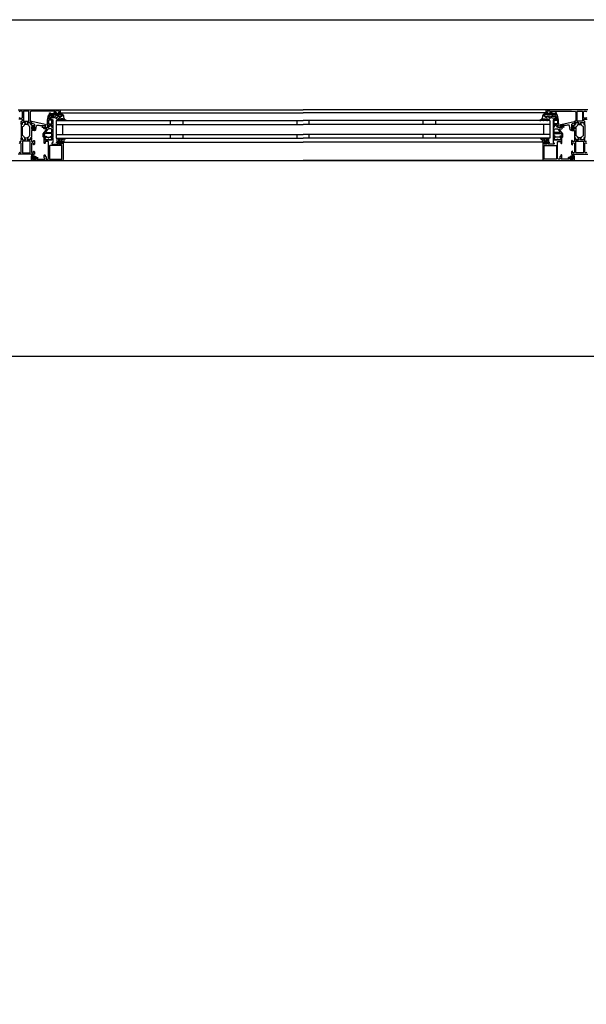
# Model space of a CAD drawing. Header units: millimetres. Extents: x -532 to 413144, y -532 to 654275.
# Tile 159 of 210: x 43202 to 44098, y 28144 to 29700. Entities that reach past the tile are written whole.
import ezdxf

# ---------------------------------------------------------------- set-up
doc = ezdxf.new("R2010")
doc.units = ezdxf.units.MM
doc.header["$LTSCALE"] = 100
for name, color, linetype in [('A--M1A--MAATVOERING--RESTO & KEUKEN', 12, 'Continuous'), ('A-0310-KOZIJN-BU', 7, 'Continuous'), ('A-0410-AFWERKING-GEVEL', 7, 'Continuous')]:
    doc.layers.add(name, color=color, linetype=linetype)
doc.styles.add('PAScad_tekst', font='arial.ttf')
doc.styles.add('romans', font='romans.shx')
doc.dimstyles.new('romans', dxfattribs={"dimtxt": 1, "dimasz": 1, "dimexe": 0.5, "dimexo": 0.5, "dimgap": 1, "dimtad": 1, "dimdec": 0, "dimtxsty": 'romans', "dimblk": 'gbb_tod', "dimcen": 0, "dimse1": 1, "dimse2": 1, "dimclrd": 1, "dimclre": 1, "dimclrt": 2, "dimadec": 0, "dimazin": 0, "dimtfac": 1, "dimtdec": 0, "dimtmove": 2, "dimatfit": 2, "dimldrblk": 'gbb_tod', "dimfxl": 1, "dimarcsym": 0})

# ---------------------------------------------------------------- blocks, each defined once
blk = doc.blocks.new('gbb_tod')
at = {"color": 0}
for p, q in [((0, -2), (0, 2)), ((-1, 0), (1, 0))]:
    blk.add_line(p, q, dxfattribs=at)
blk.add_circle((0, 0), 0.5, dxfattribs=at)
blk = doc.blocks.new('*D623')
at = {"layer": 'A--M1A--MAATVOERING--RESTO & KEUKEN', "lineweight": -2, "transparency": 16777216}
blk.add_line((44141, 29117.6), (44141, 22500.3), dxfattribs=at)
at = {"layer": 'Defpoints', "color": 0, "transparency": 16777216}
for p in [(44141, 29167.6), (44141, 22450.3), (44141, 22450.3)]:
    blk.add_point(p, dxfattribs=at)
at = {"layer": 'A--M1A--MAATVOERING--RESTO & KEUKEN', "lineweight": -2, "transparency": 16777216, "xscale": 50, "yscale": 50, "zscale": 50}
for p, rotation in [((44141, 29167.6), 90), ((44141, 22450.3), 270)]:
    blk.add_blockref('gbb_tod', p, dxfattribs=dict(at, rotation=rotation))
at = {"layer": 'A--M1A--MAATVOERING--RESTO & KEUKEN', "transparency": 16777216, "insert": (44014.4, 25200), "char_height": 150, "attachment_point": 5, "rotation": 90, "style": 'PAScad_tekst'}
blk.add_mtext('6717', dxfattribs=at)

msp = doc.modelspace()

# ---------------------------------------------------------------- linework, layer by layer
at = {"layer": 'A-0310-KOZIJN-BU'}
for p, q in [((43440, 29540.625), (43440, 29534.625)), ((43460, 29540.625), (43460, 29534.625)), ((43640, 29540.625), (43640, 29534.625)), ((43660, 29534.625), (43660, 29540.625)), ((43840, 29534.625), (43840, 29540.625)), ((43860, 29534.625), (43860, 29540.625)), ((43440, 29518.625), (43440, 29512.625)), ((43460, 29518.625), (43460, 29512.625)), ((43640, 29518.625), (43640, 29512.625)), ((43660, 29512.625), (43660, 29518.625)), ((43840, 29512.625), (43840, 29518.625)), ((43860, 29512.625), (43860, 29518.625))]:
    msp.add_line(p, q, dxfattribs=at)
at = {"layer": 'A-0310-KOZIJN-BU', "ltscale": 10}
for points in [[(42300, 29700), (46800, 29700)], [(43200, 29557.625), (43266, 29557.625), (43266.5, 29557.125), (43266.5, 29553.125), (43266, 29552.625), (43264.5, 29552.625), (43264, 29553.125), (43264, 29553.625), (43265, 29553.625), (43265, 29555.125), (43264, 29556.125), (43260.25, 29556.125), (43259.25, 29555.125), (43259.25, 29553.625), (43260.25, 29553.625), (43260.25, 29553.125), (43259.75, 29552.625), (43256.75, 29552.625), (43256.25, 29553.125), (43256.75, 29553.625), (43257.25, 29553.625), (43258.25, 29554.125), (43258.25, 29554.9375), (43257.25, 29555.4375), (43226, 29555.4375), (43219.875, 29555.1875), (43219, 29554.1875), (43219, 29540.125), (43219.5, 29539.625), (43220.5, 29539.625), (43221, 29539.125), (43221, 29537.625), (43220.75, 29536.90625), (43221, 29536.625), (43221, 29534.71875), (43220.625, 29534.4375), (43219.625, 29534.4375), (43219.375, 29534.71875), (43219.375, 29537.125), (43218.875, 29537.625), (43215, 29537.625), (43214.5, 29537.125), (43214.5, 29536.4375), (43215.875, 29534.03125), (43215.875, 29533.9375), (43215.8125, 29533.84375), (43215.75, 29533.8125), (43213.875, 29534.34375), (43213, 29534.53125), (43212.0625, 29534.34375), (43210.25, 29533.84375), (43210.125, 29533.84375), (43210.0625, 29533.9375), (43210.0625, 29534.03125), (43211.5, 29536.4375), (43211.5, 29537.125), (43211, 29537.625), (43207.09375, 29537.625), (43206.59375, 29537.125), (43206.59375, 29534.71875), (43206.28125, 29534.4375), (43205.28125, 29534.4375), (43205, 29534.71875), (43205, 29536.625), (43205.1875, 29537.34375), (43205, 29537.625), (43205, 29539.125), (43205.5, 29539.625), (43206, 29539.625), (43207, 29540.625), (43207, 29541.625), (43206, 29542.625), (43201.1875, 29542.625)], [(43201.6875, 29545.4375), (43202.6875, 29544.4375), (43206, 29544.4375), (43207, 29545.4375), (43207, 29554.625), (43206, 29555.625), (43202.6875, 29555.625), (43201.6875, 29554.625)], [(43217.125, 29554.9375), (43216.625, 29555.4375), (43209.25, 29555.4375), (43208.75, 29554.9375), (43208.75, 29539.9375), (43209.25, 29539.4375), (43216.625, 29539.4375), (43217.125, 29539.9375), (43217.125, 29554.9375)], [(43256, 29550.125), (43256, 29547.3125), (43255, 29547.3125), (43255, 29548.3125), (43250.25, 29548.3125), (43249.25, 29547.5), (43248.75, 29544.28125), (43248.75, 29543.03125), (43249.25, 29542.53125), (43254, 29542.53125), (43255, 29541.53125), (43255, 29534.125), (43254.75, 29533.9375), (43254.75, 29533.3125), (43255, 29533.125), (43255, 29530.65625), (43254.75, 29530.40625), (43254.5, 29530.3125), (43253.25, 29530.5), (43252.75, 29530.625), (43252.5, 29531.125), (43252.75, 29531.65625), (43253.5, 29532), (43253.5, 29532.34375), (43253.5, 29533.9375), (43253.25, 29534.125), (43248.5, 29534.125), (43248.25, 29534.03125), (43248.25, 29533.9375), (43248.25, 29532.34375), (43248.25, 29532), (43249, 29531.53125), (43249.25, 29531.125), (43249, 29530.71875), (43248.5, 29530.5), (43247.25, 29530.3125), (43247, 29530.40625), (43247, 29530.65625), (43247, 29533.125), (43247, 29533.3125), (43247, 29533.9375), (43247, 29534.125), (43246, 29534.125), (43245.5, 29534.71875), (43246, 29535.3125), (43246.5, 29535.3125), (43246.5, 29541.03125), (43248, 29549.28125), (43249, 29550.125), (43256, 29550.125)], [(43266, 29557.625), (43650, 29557.625)], [(43266, 29552.625), (43650, 29552.625)], [(44034, 29557.625), (43650, 29557.625)], [(44034, 29552.625), (43650, 29552.625)], [(44100, 29557.625), (44034, 29557.625), (44033.5, 29557.125), (44033.5, 29553.125), (44034, 29552.625), (44035.5, 29552.625), (44036, 29553.125), (44036, 29553.625), (44035, 29553.625), (44035, 29555.125), (44036, 29556.125), (44039.75, 29556.125), (44040.75, 29555.125), (44040.75, 29553.625), (44039.75, 29553.625), (44039.75, 29553.125), (44040.25, 29552.625), (44043.25, 29552.625), (44043.75, 29553.125), (44043.25, 29553.625), (44042.75, 29553.625), (44041.75, 29554.125), (44041.75, 29554.9375), (44042.75, 29555.4375), (44074, 29555.4375), (44080.125, 29555.1875), (44081, 29554.1875), (44081, 29540.125), (44080.5, 29539.625), (44079.5, 29539.625), (44079, 29539.125), (44079, 29537.625), (44079.25, 29536.90625), (44079, 29536.625), (44079, 29534.71875), (44079.375, 29534.4375), (44080.375, 29534.4375), (44080.625, 29534.71875), (44080.625, 29537.125), (44081.125, 29537.625), (44085, 29537.625), (44085.5, 29537.125), (44085.5, 29536.4375), (44084.125, 29534.03125), (44084.125, 29533.9375), (44084.1875, 29533.84375), (44084.25, 29533.8125), (44086.125, 29534.34375), (44087, 29534.53125), (44087.9375, 29534.34375), (44089.75, 29533.84375), (44089.875, 29533.84375), (44089.9375, 29533.9375), (44089.9375, 29534.03125), (44088.5, 29536.4375), (44088.5, 29537.125), (44089, 29537.625), (44092.90625, 29537.625), (44093.40625, 29537.125), (44093.40625, 29534.71875), (44093.71875, 29534.4375), (44094.71875, 29534.4375), (44095, 29534.71875), (44095, 29536.625), (44094.8125, 29537.34375), (44095, 29537.625), (44095, 29539.125), (44094.5, 29539.625), (44094, 29539.625), (44093, 29540.625), (44093, 29541.625), (44094, 29542.625), (44098.8125, 29542.625)], [(44044, 29550.125), (44044, 29547.3125), (44045, 29547.3125), (44045, 29548.3125), (44049.75, 29548.3125), (44050.75, 29547.5), (44051.25, 29544.28125), (44051.25, 29543.03125), (44050.75, 29542.53125), (44046, 29542.53125), (44045, 29541.53125), (44045, 29534.125), (44045.25, 29533.9375), (44045.25, 29533.3125), (44045, 29533.125), (44045, 29530.65625), (44045.25, 29530.40625), (44045.5, 29530.3125), (44046.75, 29530.5), (44047.25, 29530.625), (44047.5, 29531.125), (44047.25, 29531.65625), (44046.5, 29532), (44046.5, 29532.34375), (44046.5, 29533.9375), (44046.75, 29534.125), (44051.5, 29534.125), (44051.75, 29534.03125), (44051.75, 29533.9375), (44051.75, 29532.34375), (44051.75, 29532), (44051, 29531.53125), (44050.75, 29531.125), (44051, 29530.71875), (44051.5, 29530.5), (44052.75, 29530.3125), (44053, 29530.40625), (44053, 29530.65625), (44053, 29533.125), (44053, 29533.3125), (44053, 29533.9375), (44053, 29534.125), (44054, 29534.125), (44054.5, 29534.71875), (44054, 29535.3125), (44053.5, 29535.3125), (44053.5, 29541.03125), (44052, 29549.28125), (44051, 29550.125), (44044, 29550.125)], [(44082.875, 29554.9375), (44083.375, 29555.4375), (44090.75, 29555.4375), (44091.25, 29554.9375), (44091.25, 29539.9375), (44090.75, 29539.4375), (44083.375, 29539.4375), (44082.875, 29539.9375), (44082.875, 29554.9375)], [(44098.3125, 29545.4375), (44097.3125, 29544.4375), (44094, 29544.4375), (44093, 29545.4375), (44093, 29554.625), (44094, 29555.625), (44097.3125, 29555.625), (44098.3125, 29554.625)], [(43230.5, 29533.3125), (43232.5, 29533.09375), (43234.5, 29532.9375), (43236.5, 29532.84375), (43238.5, 29532.8125), (43240.5, 29532.875), (43242.5, 29533), (43242.75, 29532.90625), (43243, 29532.59375), (43242.75, 29532.28125), (43240.75, 29532.34375), (43237.5, 29530.9375), (43237.25, 29530.59375), (43237.75, 29530.25), (43238, 29530.03125), (43239.5, 29529.90625), (43243, 29530.6875), (43244, 29532.1875), (43244, 29533.28125), (43242.75, 29534.3125), (43221.875, 29538.9375), (43221.375, 29538.84375), (43221.25, 29538.46875), (43221.25, 29536.9375), (43221.625, 29536.4375), (43225, 29535.53125), (43225.75, 29534.5625), (43225.75, 29531.3125), (43226.25, 29530.8125), (43225.75, 29530.3125), (43223.875, 29530.3125), (43223.875, 29531.03125), (43223.75, 29531.28125), (43223.375, 29531.28125), (43221.625, 29529.6875), (43221.25, 29528.9375), (43221.625, 29528.15625), (43223.375, 29526.5625), (43223.75, 29526.5625), (43223.875, 29526.8125), (43223.875, 29527.53125), (43225.75, 29527.53125), (43226.25, 29527.03125), (43225.75, 29526.53125), (43225.75, 29524.9375), (43226.625, 29524.9375), (43227.625, 29525.28125), (43228.125, 29526.15625), (43229.25, 29532.53125), (43229.75, 29533.1875), (43230.5, 29533.3125)], [(43225.625, 29529.53125), (43226.25, 29528.9375), (43225.625, 29528.3125), (43222.875, 29528.3125), (43222.25, 29528.9375), (43222.875, 29529.53125), (43225.625, 29529.53125)], [(43245.5, 29527), (43245.5, 29527.5), (43245, 29527.78125), (43241, 29527.78125), (43240, 29528.78125), (43241, 29529.78125), (43246.5, 29529.78125), (43247, 29530.0625), (43248.5, 29530.0625), (43249, 29530.5625), (43249, 29531.4375), (43248.25, 29532.1875), (43248.25, 29533.5625), (43248.75, 29534.0625), (43250, 29534.0625), (43250.25, 29534), (43250.25, 29533.78125), (43250.25, 29533.3125), (43250.5, 29532.875), (43251, 29532.71875), (43251.25, 29532.875), (43251.5, 29533.3125), (43251.5, 29533.8125), (43251.5, 29534), (43251.75, 29534.0625), (43253, 29534.0625), (43253.5, 29533.5625), (43253.5, 29532.1875), (43252.75, 29531.4375), (43252.75, 29530.5625), (43253.25, 29530.0625), (43254.5, 29530.0625), (43255, 29529.5625), (43255, 29514.6875), (43254.5, 29514.1875), (43253.25, 29514.1875), (43252.75, 29513.6875), (43252.75, 29512.8125), (43253.5, 29512.03125), (43253.5, 29510.6875), (43253, 29510.1875), (43248.75, 29510.1875), (43248.5, 29510.3125), (43248.5, 29510.625), (43248.5, 29510.9375), (43248.25, 29511.3125), (43248, 29511.53125), (43247.5, 29511.3125), (43247.25, 29510.9375), (43247.25, 29510.625), (43247.25, 29510.3125), (43247, 29510.1875), (43242.75, 29510.1875), (43242.25, 29510.6875), (43242.25, 29512.03125), (43243, 29512.8125), (43243, 29513.6875), (43242.5, 29514.1875), (43240, 29514.1875), (43239.5, 29514.6875), (43239.5, 29518.53125), (43239.75, 29519.53125), (43245.5, 29527)], [(43260, 29540.625), (43650, 29540.625)], [(43260, 29540.625), (43260, 29512.625)], [(43260, 29534.625), (43650, 29534.625)], [(43270, 29534.625), (43270, 29518.625)], [(44040, 29540.625), (43650, 29540.625)], [(44040, 29534.625), (43650, 29534.625)], [(44030, 29534.625), (44030, 29518.625)], [(44040, 29540.625), (44040, 29512.625)], [(44054.5, 29527), (44054.5, 29527.5), (44055, 29527.78125), (44059, 29527.78125), (44060, 29528.78125), (44059, 29529.78125), (44053.5, 29529.78125), (44053, 29530.0625), (44051.5, 29530.0625), (44051, 29530.5625), (44051, 29531.4375), (44051.75, 29532.1875), (44051.75, 29533.5625), (44051.25, 29534.0625), (44050, 29534.0625), (44049.75, 29534), (44049.75, 29533.78125), (44049.75, 29533.3125), (44049.5, 29532.875), (44049, 29532.71875), (44048.75, 29532.875), (44048.5, 29533.3125), (44048.5, 29533.8125), (44048.5, 29534), (44048.25, 29534.0625), (44047, 29534.0625), (44046.5, 29533.5625), (44046.5, 29532.1875), (44047.25, 29531.4375), (44047.25, 29530.5625), (44046.75, 29530.0625), (44045.5, 29530.0625), (44045, 29529.5625), (44045, 29514.6875), (44045.5, 29514.1875), (44046.75, 29514.1875), (44047.25, 29513.6875), (44047.25, 29512.8125), (44046.5, 29512.03125), (44046.5, 29510.6875), (44047, 29510.1875), (44051.25, 29510.1875), (44051.5, 29510.3125), (44051.5, 29510.625), (44051.5, 29510.9375), (44051.75, 29511.3125), (44052, 29511.53125), (44052.5, 29511.3125), (44052.75, 29510.9375), (44052.75, 29510.625), (44052.75, 29510.3125), (44053, 29510.1875), (44057.25, 29510.1875), (44057.75, 29510.6875), (44057.75, 29512.03125), (44057, 29512.8125), (44057, 29513.6875), (44057.5, 29514.1875), (44060, 29514.1875), (44060.5, 29514.6875), (44060.5, 29518.53125), (44060.25, 29519.53125), (44054.5, 29527)], [(44069.5, 29533.3125), (44067.5, 29533.09375), (44065.5, 29532.9375), (44063.5, 29532.84375), (44061.5, 29532.8125), (44059.5, 29532.875), (44057.5, 29533), (44057.25, 29532.90625), (44057, 29532.59375), (44057.25, 29532.28125), (44059.25, 29532.34375), (44062.5, 29530.9375), (44062.75, 29530.59375), (44062.25, 29530.25), (44062, 29530.03125), (44060.5, 29529.90625), (44057, 29530.6875), (44056, 29532.1875), (44056, 29533.28125), (44057.25, 29534.3125), (44078.125, 29538.9375), (44078.625, 29538.84375), (44078.75, 29538.46875), (44078.75, 29536.9375), (44078.375, 29536.4375), (44075, 29535.53125), (44074.25, 29534.5625), (44074.25, 29531.3125), (44073.75, 29530.8125), (44074.25, 29530.3125), (44076.125, 29530.3125), (44076.125, 29531.03125), (44076.25, 29531.28125), (44076.625, 29531.28125), (44078.375, 29529.6875), (44078.75, 29528.9375), (44078.375, 29528.15625), (44076.625, 29526.5625), (44076.25, 29526.5625), (44076.125, 29526.8125), (44076.125, 29527.53125), (44074.25, 29527.53125), (44073.75, 29527.03125), (44074.25, 29526.53125), (44074.25, 29524.9375), (44073.375, 29524.9375), (44072.375, 29525.28125), (44071.875, 29526.15625), (44070.75, 29532.53125), (44070.25, 29533.1875), (44069.5, 29533.3125)], [(44074.375, 29529.53125), (44073.75, 29528.9375), (44074.375, 29528.3125), (44077.125, 29528.3125), (44077.75, 29528.9375), (44077.125, 29529.53125), (44074.375, 29529.53125)], [(43202.1875, 29507.3125), (43204.5, 29507.3125), (43205, 29507.8125), (43205, 29510.125), (43205.1875, 29510.84375), (43205, 29511.125), (43205, 29513.03125), (43205.28125, 29513.3125), (43206.28125, 29513.3125), (43206.59375, 29513.03125), (43206.59375, 29510.625), (43207.09375, 29510.125), (43211, 29510.125), (43211.5, 29510.625), (43211.5, 29511.3125), (43210.0625, 29513.71875), (43210.0625, 29513.78125), (43210.0625, 29513.84375), (43210.1875, 29513.9375), (43211.375, 29513.6875), (43213, 29513.21875), (43214.5625, 29513.6875), (43215.6875, 29513.90625), (43215.875, 29513.71875), (43214.5, 29511.3125), (43214.5, 29510.625), (43215, 29510.125), (43218.875, 29510.125), (43219.375, 29510.625), (43219.375, 29513.03125), (43219.625, 29513.3125), (43220.625, 29513.3125), (43221, 29513.03125), (43221, 29511.125), (43220.75, 29510.40625), (43221, 29510.125), (43221, 29507.8125), (43221.5, 29507.3125), (43223.75, 29507.3125), (43224.25, 29507.8125), (43224.25, 29508.8125), (43224.75, 29509.3125), (43225.25, 29509.3125), (43225.75, 29508.8125), (43225.75, 29503.125), (43224.75, 29502.125), (43224.25, 29502.125), (43224.25, 29504.625), (43223.25, 29505.625), (43222, 29505.625), (43221, 29504.625), (43221, 29497.625), (43221, 29496.625), (43221, 29490.625), (43222, 29489.625), (43223.25, 29489.625), (43224.25, 29490.625), (43224.25, 29492.125), (43224.875, 29492.125), (43226, 29491.03125), (43226, 29487.625), (43200, 29487.625)], [(43271, 29506.125), (43271, 29479.125), (43270.5, 29477.9375), (43269.5, 29477.625), (43222.5, 29477.625), (43221.25, 29478.1875), (43221, 29479.125), (43221, 29482.125), (43223, 29482.125), (43223.5, 29481.625), (43223.5, 29481.125), (43222.5, 29481.125), (43222.5, 29480.125), (43223.5, 29479.125), (43227.5, 29479.125), (43228.5, 29480.125), (43228.5, 29481.125), (43227.5, 29481.125), (43227.5, 29481.625), (43228, 29482.125), (43230.75, 29482.125), (43231.125, 29481.96875), (43231.25, 29481.625), (43231.125, 29481.28125), (43230.75, 29481.125), (43230.5, 29481.125), (43230.125, 29480.96875), (43230, 29480.625), (43230, 29480.125), (43230.5, 29479.625), (43241.75, 29479.625), (43242.25, 29480.125), (43242.25, 29480.625), (43241, 29481.625), (43241, 29486.125), (43241.5, 29486.625), (43242.25, 29486.625), (43242.75, 29486.125), (43242.75, 29484.125), (43243.25, 29483.625), (43243.75, 29483.625), (43244.25, 29483.125), (43244.25, 29480.125), (43244.75, 29479.625), (43246.5, 29479.625), (43247.5, 29480.1875), (43248, 29481.125), (43248, 29507.125), (43247.5, 29507.625), (43243.25, 29507.625), (43242.75, 29507.125), (43242.75, 29505.125), (43242.25, 29504.625), (43241.5, 29504.625), (43241, 29505.125), (43241, 29510.125), (43241, 29510.3125), (43241, 29510.9375), (43241, 29511.125), (43241, 29513.59375), (43241, 29513.9375), (43241.25, 29513.9375), (43242.5, 29513.75), (43243, 29513.625), (43243.25, 29513.125), (43243, 29512.6875), (43242.25, 29512.25), (43242.25, 29511.90625), (43242.25, 29510.3125), (43242.5, 29510.125), (43253.25, 29510.125), (43253.5, 29510.3125), (43253.5, 29511.90625), (43253.5, 29512.25), (43252.75, 29512.59375), (43252.5, 29513.125), (43252.75, 29513.625), (43253.25, 29513.75), (43254.5, 29513.9375), (43254.75, 29513.84375), (43255, 29513.59375), (43255, 29511.125), (43254.75, 29510.9375), (43254.75, 29510.3125), (43255, 29510.125), (43255, 29505.9375), (43254.5, 29505.4375), (43254, 29505.4375), (43253.5, 29504.9375), (43253.5, 29503.625), (43254, 29503.125), (43262, 29503.125), (43262.5, 29503.625), (43262.5, 29504.9375), (43262, 29505.4375), (43260.75, 29505.4375), (43260.75, 29506.125), (43261.25, 29506.625), (43264, 29506.625), (43264.5, 29506.125), (43264.5, 29505.625), (43263.75, 29505.625), (43263.75, 29504.125), (43264.5, 29503.125), (43268.5, 29503.125), (43269.5, 29504.125), (43269.5, 29505.625), (43268.5, 29505.625), (43268.5, 29506.125), (43269, 29506.625), (43270.5, 29506.625), (43271, 29506.125)], [(43252.75, 29521.78125), (43253.25, 29522.28125), (43253.25, 29526.78125), (43252.25, 29527.78125), (43248.25, 29527.78125), (43247.75, 29527.59375), (43244, 29522.59375), (43244, 29522.0625), (43244.5, 29521.78125), (43252.75, 29521.78125)], [(43260, 29518.625), (43650, 29518.625)], [(44040, 29518.625), (43650, 29518.625)], [(44029, 29506.125), (44029, 29479.125), (44029.5, 29477.9375), (44030.5, 29477.625), (44077.5, 29477.625), (44078.75, 29478.1875), (44079, 29479.125), (44079, 29482.125), (44077, 29482.125), (44076.5, 29481.625), (44076.5, 29481.125), (44077.5, 29481.125), (44077.5, 29480.125), (44076.5, 29479.125), (44072.5, 29479.125), (44071.5, 29480.125), (44071.5, 29481.125), (44072.5, 29481.125), (44072.5, 29481.625), (44072, 29482.125), (44069.25, 29482.125), (44068.875, 29481.96875), (44068.75, 29481.625), (44068.875, 29481.28125), (44069.25, 29481.125), (44069.5, 29481.125), (44069.875, 29480.96875), (44070, 29480.625), (44070, 29480.125), (44069.5, 29479.625), (44058.25, 29479.625), (44057.75, 29480.125), (44057.75, 29480.625), (44059, 29481.625), (44059, 29486.125), (44058.5, 29486.625), (44057.75, 29486.625), (44057.25, 29486.125), (44057.25, 29484.125), (44056.75, 29483.625), (44056.25, 29483.625), (44055.75, 29483.125), (44055.75, 29480.125), (44055.25, 29479.625), (44053.5, 29479.625), (44052.5, 29480.1875), (44052, 29481.125), (44052, 29507.125), (44052.5, 29507.625), (44056.75, 29507.625), (44057.25, 29507.125), (44057.25, 29505.125), (44057.75, 29504.625), (44058.5, 29504.625), (44059, 29505.125), (44059, 29510.125), (44059, 29510.3125), (44059, 29510.9375), (44059, 29511.125), (44059, 29513.59375), (44059, 29513.9375), (44058.75, 29513.9375), (44057.5, 29513.75), (44057, 29513.625), (44056.75, 29513.125), (44057, 29512.6875), (44057.75, 29512.25), (44057.75, 29511.90625), (44057.75, 29510.3125), (44057.5, 29510.125), (44046.75, 29510.125), (44046.5, 29510.3125), (44046.5, 29511.90625), (44046.5, 29512.25), (44047.25, 29512.59375), (44047.5, 29513.125), (44047.25, 29513.625), (44046.75, 29513.75), (44045.5, 29513.9375), (44045.25, 29513.84375), (44045, 29513.59375), (44045, 29511.125), (44045.25, 29510.9375), (44045.25, 29510.3125), (44045, 29510.125), (44045, 29505.9375), (44045.5, 29505.4375), (44046, 29505.4375), (44046.5, 29504.9375), (44046.5, 29503.625), (44046, 29503.125), (44038, 29503.125), (44037.5, 29503.625), (44037.5, 29504.9375), (44038, 29505.4375), (44039.25, 29505.4375), (44039.25, 29506.125), (44038.75, 29506.625), (44036, 29506.625), (44035.5, 29506.125), (44035.5, 29505.625), (44036.25, 29505.625), (44036.25, 29504.125), (44035.5, 29503.125), (44031.5, 29503.125), (44030.5, 29504.125), (44030.5, 29505.625), (44031.5, 29505.625), (44031.5, 29506.125), (44031, 29506.625), (44029.5, 29506.625), (44029, 29506.125)], [(44047.25, 29521.78125), (44046.75, 29522.28125), (44046.75, 29526.78125), (44047.75, 29527.78125), (44051.75, 29527.78125), (44052.25, 29527.59375), (44056, 29522.59375), (44056, 29522.0625), (44055.5, 29521.78125), (44047.25, 29521.78125)], [(44097.8125, 29507.3125), (44095.5, 29507.3125), (44095, 29507.8125), (44095, 29510.125), (44094.8125, 29510.84375), (44095, 29511.125), (44095, 29513.03125), (44094.71875, 29513.3125), (44093.71875, 29513.3125), (44093.40625, 29513.03125), (44093.40625, 29510.625), (44092.90625, 29510.125), (44089, 29510.125), (44088.5, 29510.625), (44088.5, 29511.3125), (44089.9375, 29513.71875), (44089.9375, 29513.78125), (44089.9375, 29513.84375), (44089.8125, 29513.9375), (44088.625, 29513.6875), (44087, 29513.21875), (44085.4375, 29513.6875), (44084.3125, 29513.90625), (44084.125, 29513.71875), (44085.5, 29511.3125), (44085.5, 29510.625), (44085, 29510.125), (44081.125, 29510.125), (44080.625, 29510.625), (44080.625, 29513.03125), (44080.375, 29513.3125), (44079.375, 29513.3125), (44079, 29513.03125), (44079, 29511.125), (44079.25, 29510.40625), (44079, 29510.125), (44079, 29507.8125), (44078.5, 29507.3125), (44076.25, 29507.3125), (44075.75, 29507.8125), (44075.75, 29508.8125), (44075.25, 29509.3125), (44074.75, 29509.3125), (44074.25, 29508.8125), (44074.25, 29503.125), (44075.25, 29502.125), (44075.75, 29502.125), (44075.75, 29504.625), (44076.75, 29505.625), (44078, 29505.625), (44079, 29504.625), (44079, 29497.625), (44079, 29496.625), (44079, 29490.625), (44078, 29489.625), (44076.75, 29489.625), (44075.75, 29490.625), (44075.75, 29492.125), (44075.125, 29492.125), (44074, 29491.03125), (44074, 29487.625), (44100, 29487.625)], [(43201.6875, 29490.625), (43202.6875, 29489.625), (43204, 29489.625), (43205, 29490.625), (43205, 29496.625), (43205, 29497.625), (43205, 29504.625), (43204, 29505.625), (43202.6875, 29505.625), (43201.6875, 29504.625)], [(43260, 29512.625), (43650, 29512.625)], [(43271.5, 29506.625), (43650, 29506.625)], [(44040, 29512.625), (43650, 29512.625)], [(44028.5, 29506.625), (43650, 29506.625)], [(44098.3125, 29490.625), (44097.3125, 29489.625), (44096, 29489.625), (44095, 29490.625), (44095, 29496.625), (44095, 29497.625), (44095, 29504.625), (44096, 29505.625), (44097.3125, 29505.625), (44098.3125, 29504.625)], [(43224, 29483.03125), (43224, 29482.5), (43224.125, 29482.4375), (43226.75, 29482.4375), (43226.875, 29482.5), (43226.875, 29483.25), (43226.75, 29483.4375), (43222.5, 29485.03125), (43222.375, 29485), (43222.375, 29484.9375), (43222.125, 29483.75), (43222.25, 29483.53125), (43223.5, 29483.53125), (43224, 29483.03125)], [(44076, 29483.03125), (44076, 29482.5), (44075.875, 29482.4375), (44073.25, 29482.4375), (44073.125, 29482.5), (44073.125, 29483.25), (44073.25, 29483.4375), (44077.5, 29485.03125), (44077.625, 29485), (44077.625, 29484.9375), (44077.875, 29483.75), (44077.75, 29483.53125), (44076.5, 29483.53125), (44076, 29483.03125)], [(43224.25, 29481.3125), (43224.25, 29480.53125), (43224.375, 29480.3125), (43226.625, 29480.3125), (43226.875, 29480.5), (43226.875, 29481.3125), (43226.5, 29481.71875), (43224.625, 29481.71875), (43224.25, 29481.3125)], [(43269.5, 29477.625), (43650, 29477.625)], [(44030.5, 29477.625), (43650, 29477.625)], [(44075.75, 29481.3125), (44075.75, 29480.53125), (44075.625, 29480.3125), (44073.375, 29480.3125), (44073.125, 29480.5), (44073.125, 29481.3125), (44073.5, 29481.71875), (44075.375, 29481.71875), (44075.75, 29481.3125)]]:
    msp.add_lwpolyline(points, dxfattribs=at)
for points in [[(43266, 29550.53125), (43254, 29550.53125), (43252.25, 29550.1875), (43251.5, 29550.25), (43249.5, 29551.5625), (43249.25, 29552.40625), (43250, 29552.9375), (43250.5, 29552.78125), (43252, 29551.8125), (43252.25, 29551.75), (43252.25, 29551.75), (43253.75, 29552.03125), (43266, 29552.03125), (43267.5, 29551.75), (43269, 29551), (43269.5, 29550.71875), (43270.5, 29549.4375), (43271.5, 29547.84375), (43271.5, 29546.5), (43271.5, 29545.8125), (43272, 29545.1875), (43272, 29544.53125), (43272.5, 29543.9375), (43273, 29543.40625), (43273.5, 29542.90625), (43274, 29542.4375), (43274.5, 29542.03125), (43275, 29541.6875), (43276, 29541.4375), (43276, 29540.9375), (43275.5, 29540.75), (43274.5, 29540.96875), (43273.5, 29541.25), (43273, 29541.625), (43272, 29542.03125), (43271.5, 29542.53125), (43270.5, 29543.09375), (43270, 29543.25), (43267.5, 29543.53125), (43267, 29543.34375), (43267, 29543.09375), (43267.5, 29542.65625), (43268.5, 29542.28125), (43269, 29542), (43269.5, 29541.75), (43270.5, 29541.3125), (43270.5, 29541.125), (43270, 29540.75), (43269.5, 29540.84375), (43268.5, 29541.03125), (43268, 29541.25), (43267.5, 29541.5625), (43266.5, 29541.9375), (43266, 29542.375), (43265.5, 29542.84375), (43265, 29543.40625), (43264.5, 29543.53125), (43263, 29543.53125), (43262.75, 29543.34375), (43262.75, 29543.0625), (43263.25, 29542.65625), (43263.75, 29542.3125), (43264, 29542.03125), (43264.5, 29541.8125), (43265.5, 29541.6875), (43265.5, 29541.0625), (43265, 29540.75), (43264, 29540.96875), (43263.5, 29541.21875), (43263, 29541.53125), (43262.25, 29541.90625), (43261.75, 29542.3125), (43261, 29542.78125), (43260.5, 29543.3125), (43260, 29543.875), (43259.25, 29544.6875), (43259.75, 29545.15625), (43260.5, 29545.40625), (43261.25, 29545.6875), (43262, 29546), (43262.75, 29546.40625), (43263.25, 29546.84375), (43264, 29547.3125), (43264.5, 29547.65625), (43264.5, 29547.59375), (43265, 29547.3125), (43265, 29545.65625), (43265, 29545.34375), (43267, 29545.34375), (43267, 29545.65625), (43267, 29547.15625), (43267.5, 29547.4375), (43269, 29547.4375), (43269.5, 29547.75), (43269.5, 29548.46875), (43269.5, 29548.75), (43268, 29549.9375), (43268, 29550.09375)], [(43257, 29544.9375), (43254.75, 29544.9375), (43251.5, 29543.625), (43251, 29542.90625), (43250.5, 29542.625), (43249.75, 29542.90625), (43249.5, 29543.625), (43249.75, 29544.34375), (43249.75, 29544.4375), (43254, 29547.8125), (43254.5, 29547.8125), (43254.5, 29546.9375), (43256.5, 29546.9375), (43256.5, 29549.03125), (43256.25, 29549.3125), (43256.25, 29550.125), (43266, 29550.125), (43267.5, 29549.71875), (43269, 29548.5625), (43269, 29548), (43268.5, 29547.625), (43267.5, 29547.625), (43267, 29547.125), (43267, 29546.125), (43266.5, 29545.625), (43265.5, 29545.625), (43265, 29546.125), (43265, 29547.4375), (43264.5, 29547.9375), (43260.25, 29547.9375), (43258.25, 29546.8125), (43258.25, 29546.09375)], [(44034, 29550.53125), (44046, 29550.53125), (44047.75, 29550.1875), (44048.5, 29550.25), (44050.5, 29551.5625), (44050.75, 29552.40625), (44050, 29552.9375), (44049.5, 29552.78125), (44048, 29551.8125), (44047.75, 29551.75), (44047.75, 29551.75), (44046.25, 29552.03125), (44034, 29552.03125), (44032.5, 29551.75), (44031, 29551), (44030.5, 29550.71875), (44029.5, 29549.4375), (44028.5, 29547.84375), (44028.5, 29546.5), (44028.5, 29545.8125), (44028, 29545.1875), (44028, 29544.53125), (44027.5, 29543.9375), (44027, 29543.40625), (44026.5, 29542.90625), (44026, 29542.4375), (44025.5, 29542.03125), (44025, 29541.6875), (44024, 29541.4375), (44024, 29540.9375), (44024.5, 29540.75), (44025.5, 29540.96875), (44026.5, 29541.25), (44027, 29541.625), (44028, 29542.03125), (44028.5, 29542.53125), (44029.5, 29543.09375), (44030, 29543.25), (44032.5, 29543.53125), (44033, 29543.34375), (44033, 29543.09375), (44032.5, 29542.65625), (44031.5, 29542.28125), (44031, 29542), (44030.5, 29541.75), (44029.5, 29541.3125), (44029.5, 29541.125), (44030, 29540.75), (44030.5, 29540.84375), (44031.5, 29541.03125), (44032, 29541.25), (44032.5, 29541.5625), (44033.5, 29541.9375), (44034, 29542.375), (44034.5, 29542.84375), (44035, 29543.40625), (44035.5, 29543.53125), (44037, 29543.53125), (44037.25, 29543.34375), (44037.25, 29543.0625), (44036.75, 29542.65625), (44036.25, 29542.3125), (44036, 29542.03125), (44035.5, 29541.8125), (44034.5, 29541.6875), (44034.5, 29541.0625), (44035, 29540.75), (44036, 29540.96875), (44036.5, 29541.21875), (44037, 29541.53125), (44037.75, 29541.90625), (44038.25, 29542.3125), (44039, 29542.78125), (44039.5, 29543.3125), (44040, 29543.875), (44040.75, 29544.6875), (44040.25, 29545.15625), (44039.5, 29545.40625), (44038.75, 29545.6875), (44038, 29546), (44037.25, 29546.40625), (44036.75, 29546.84375), (44036, 29547.3125), (44035.5, 29547.65625), (44035.5, 29547.59375), (44035, 29547.3125), (44035, 29545.65625), (44035, 29545.34375), (44033, 29545.34375), (44033, 29545.65625), (44033, 29547.15625), (44032.5, 29547.4375), (44031, 29547.4375), (44030.5, 29547.75), (44030.5, 29548.46875), (44030.5, 29548.75), (44032, 29549.9375), (44032, 29550.09375)], [(44043, 29544.9375), (44045.25, 29544.9375), (44048.5, 29543.625), (44049, 29542.90625), (44049.5, 29542.625), (44050.25, 29542.90625), (44050.5, 29543.625), (44050.25, 29544.34375), (44050.25, 29544.4375), (44046, 29547.8125), (44045.5, 29547.8125), (44045.5, 29546.9375), (44043.5, 29546.9375), (44043.5, 29549.03125), (44043.75, 29549.3125), (44043.75, 29550.125), (44034, 29550.125), (44032.5, 29549.71875), (44031, 29548.5625), (44031, 29548), (44031.5, 29547.625), (44032.5, 29547.625), (44033, 29547.125), (44033, 29546.125), (44033.5, 29545.625), (44034.5, 29545.625), (44035, 29546.125), (44035, 29547.4375), (44035.5, 29547.9375), (44039.75, 29547.9375), (44041.75, 29546.8125), (44041.75, 29546.09375)], [(43206.28125, 29513.3125), (43206.59375, 29513.03125), (43206.59375, 29510.625), (43207.09375, 29510.125), (43210.625, 29510.125), (43211.4375, 29510.84375), (43211.3125, 29511.65625), (43209.375, 29515.0625), (43208.625, 29515.84375), (43207.6875, 29516.375), (43207.1875, 29517.25), (43207.1875, 29530.5), (43207.6875, 29531.375), (43208.625, 29531.90625), (43209.375, 29532.6875), (43211.3125, 29536.09375), (43211.3125, 29537.1875), (43210.625, 29537.625), (43207.09375, 29537.625), (43206.59375, 29537.125), (43206.59375, 29534.71875), (43206.28125, 29534.4375), (43205.5, 29534.4375), (43205, 29533.9375), (43205, 29513.8125), (43205.5, 29513.3125)], [(43219.625, 29513.3125), (43219.375, 29513.03125), (43219.375, 29510.625), (43218.875, 29510.125), (43215.3125, 29510.125), (43214.5, 29510.84375), (43214.625, 29511.65625), (43216.5, 29515.0625), (43217.25, 29515.84375), (43218.25, 29516.375), (43218.75, 29517.25), (43218.75, 29530.5), (43218.25, 29531.375), (43217.25, 29531.90625), (43216.5, 29532.6875), (43214.625, 29536.09375), (43214.625, 29537.1875), (43215.3125, 29537.625), (43218.875, 29537.625), (43219.375, 29537.125), (43219.375, 29534.71875), (43219.625, 29534.4375), (43220.5, 29534.4375), (43221, 29533.9375), (43221, 29532.9375), (43225.25, 29532.9375), (43225.75, 29532.4375), (43225.75, 29531.59375), (43225, 29530.625), (43224.25, 29530.4375), (43224.25, 29531.4375), (43222, 29531.4375), (43221, 29530.4375), (43221, 29527.4375), (43222, 29526.4375), (43224.25, 29526.4375), (43224.25, 29527.4375), (43225, 29527.21875), (43225.75, 29526.25), (43225.75, 29525.4375), (43225.25, 29524.9375), (43221, 29524.9375), (43221, 29513.8125), (43220.5, 29513.3125)], [(43248, 29540.53125), (43248, 29536.125), (43248.5, 29535.625), (43253, 29535.625), (43253.5, 29536.125), (43253.5, 29540.53125), (43253, 29541.03125), (43248.5, 29541.03125)], [(43251, 29532.71875), (43251.25, 29532.84375), (43251.5, 29533.375), (43251.25, 29533.75), (43250.75, 29533.90625), (43250.5, 29533.75), (43250.25, 29533.375), (43250.5, 29532.84375)], [(44052, 29540.53125), (44052, 29536.125), (44051.5, 29535.625), (44047, 29535.625), (44046.5, 29536.125), (44046.5, 29540.53125), (44047, 29541.03125), (44051.5, 29541.03125)], [(44049, 29532.71875), (44048.75, 29532.84375), (44048.5, 29533.375), (44048.75, 29533.75), (44049.25, 29533.90625), (44049.5, 29533.75), (44049.75, 29533.375), (44049.5, 29532.84375)], [(44080.375, 29513.3125), (44080.625, 29513.03125), (44080.625, 29510.625), (44081.125, 29510.125), (44084.6875, 29510.125), (44085.5, 29510.84375), (44085.375, 29511.65625), (44083.5, 29515.0625), (44082.75, 29515.84375), (44081.75, 29516.375), (44081.25, 29517.25), (44081.25, 29530.5), (44081.75, 29531.375), (44082.75, 29531.90625), (44083.5, 29532.6875), (44085.375, 29536.09375), (44085.375, 29537.1875), (44084.6875, 29537.625), (44081.125, 29537.625), (44080.625, 29537.125), (44080.625, 29534.71875), (44080.375, 29534.4375), (44079.5, 29534.4375), (44079, 29533.9375), (44079, 29532.9375), (44074.75, 29532.9375), (44074.25, 29532.4375), (44074.25, 29531.59375), (44075, 29530.625), (44075.75, 29530.4375), (44075.75, 29531.4375), (44078, 29531.4375), (44079, 29530.4375), (44079, 29527.4375), (44078, 29526.4375), (44075.75, 29526.4375), (44075.75, 29527.4375), (44075, 29527.21875), (44074.25, 29526.25), (44074.25, 29525.4375), (44074.75, 29524.9375), (44079, 29524.9375), (44079, 29513.8125), (44079.5, 29513.3125)], [(44093.71875, 29513.3125), (44093.40625, 29513.03125), (44093.40625, 29510.625), (44092.90625, 29510.125), (44089.375, 29510.125), (44088.5625, 29510.84375), (44088.6875, 29511.65625), (44090.625, 29515.0625), (44091.375, 29515.84375), (44092.3125, 29516.375), (44092.8125, 29517.25), (44092.8125, 29530.5), (44092.3125, 29531.375), (44091.375, 29531.90625), (44090.625, 29532.6875), (44088.6875, 29536.09375), (44088.6875, 29537.1875), (44089.375, 29537.625), (44092.90625, 29537.625), (44093.40625, 29537.125), (44093.40625, 29534.71875), (44093.71875, 29534.4375), (44094.5, 29534.4375), (44095, 29533.9375), (44095, 29513.8125), (44094.5, 29513.3125)], [(43252.75, 29520.1875), (43242.5, 29520.1875), (43242, 29520), (43241, 29518.78125), (43241, 29518.5), (43241, 29516.6875), (43241.5, 29516.1875), (43243.75, 29516.1875), (43244.75, 29515.1875), (43244.75, 29514.6875), (43245.25, 29514.1875), (43250.5, 29514.1875), (43251, 29514.6875), (43251, 29515.1875), (43252, 29516.1875), (43252.75, 29516.1875), (43253.25, 29516.6875), (43253.25, 29519.6875)], [(44047.25, 29520.1875), (44057.5, 29520.1875), (44058, 29520), (44059, 29518.78125), (44059, 29518.5), (44059, 29516.6875), (44058.5, 29516.1875), (44056.25, 29516.1875), (44055.25, 29515.1875), (44055.25, 29514.6875), (44054.75, 29514.1875), (44049.5, 29514.1875), (44049, 29514.6875), (44049, 29515.1875), (44048, 29516.1875), (44047.25, 29516.1875), (44046.75, 29516.6875), (44046.75, 29519.6875)], [(43218.625, 29508.3125), (43207.28125, 29508.3125), (43206.78125, 29507.8125), (43206.78125, 29490.125), (43207.28125, 29489.625), (43218.625, 29489.625), (43219.125, 29490.125), (43219.125, 29507.8125)], [(43248, 29510.3125), (43248.25, 29510.4375), (43248.5, 29510.96875), (43248.25, 29511.34375), (43247.75, 29511.5), (43247.5, 29511.34375), (43247.25, 29510.96875), (43247.5, 29510.4375)], [(43250.25, 29501.3125), (43249.75, 29500.8125), (43249.75, 29480.3125), (43250.25, 29479.8125), (43268.5, 29479.8125), (43269, 29480.3125), (43269, 29500.8125), (43268.5, 29501.3125)], [(43272, 29507.4375), (43271.5, 29506.4375), (43271, 29506.03125), (43271, 29506.9375), (43269.5, 29506.9375), (43269, 29507.40625), (43268.5, 29507.40625), (43268.5, 29506.9375), (43268.5, 29505.625), (43268.5, 29505.3125), (43268.5, 29505.3125), (43269, 29505.09375), (43269, 29504.8125), (43268, 29503.78125), (43267.5, 29503.625), (43266, 29503.625), (43265.5, 29503.78125), (43264.5, 29504.8125), (43264.5, 29505), (43264.5, 29505.25), (43265, 29505.40625), (43265, 29505.625), (43265, 29506.9375), (43265, 29507.40625), (43264.5, 29507.40625), (43264, 29506.9375), (43262.25, 29506.9375), (43261.75, 29507.21875), (43261.75, 29511.21875), (43262.5, 29512.21875), (43262.75, 29512.4375), (43263.25, 29512.21875), (43263.5, 29511.4375), (43263.75, 29511.21875), (43264, 29511.4375), (43264.5, 29512.21875), (43264.5, 29512.4375), (43265, 29512.21875), (43265.5, 29511.4375), (43265.5, 29511.21875), (43266, 29511.4375), (43266.5, 29512.21875), (43266.5, 29512.4375), (43267, 29512.21875), (43267.5, 29511.4375), (43267.5, 29511.21875), (43268, 29511.4375), (43268.5, 29512.21875), (43268.5, 29512.4375), (43269, 29512.15625), (43269, 29511.3125), (43269.5, 29510.8125), (43271, 29511.9375), (43272, 29512.4375), (43275, 29512.4375), (43275, 29512), (43275, 29511.78125), (43275, 29511.5625), (43274, 29511.46875), (43273.5, 29511.34375), (43272, 29509.96875)], [(43264, 29508.4375), (43265, 29508.4375), (43265.5, 29508.9375), (43265.5, 29509.53125), (43265, 29510.03125), (43264, 29510.03125), (43263.75, 29509.53125), (43263.75, 29508.9375)], [(43266.5, 29507.4375), (43266, 29506.9375), (43266, 29505.3125), (43266.5, 29504.8125), (43267, 29504.8125), (43267.5, 29505.3125), (43267.5, 29506.9375), (43267, 29507.4375)], [(43268, 29508.4375), (43269, 29508.4375), (43269.5, 29508.9375), (43269.5, 29509.53125), (43269, 29510.03125), (43268, 29510.03125), (43267.5, 29509.53125), (43267.5, 29508.9375)], [(44028, 29507.4375), (44028.5, 29506.4375), (44029, 29506.03125), (44029, 29506.9375), (44030.5, 29506.9375), (44031, 29507.40625), (44031.5, 29507.40625), (44031.5, 29506.9375), (44031.5, 29505.625), (44031.5, 29505.3125), (44031.5, 29505.3125), (44031, 29505.09375), (44031, 29504.8125), (44032, 29503.78125), (44032.5, 29503.625), (44034, 29503.625), (44034.5, 29503.78125), (44035.5, 29504.8125), (44035.5, 29505), (44035.5, 29505.25), (44035, 29505.40625), (44035, 29505.625), (44035, 29506.9375), (44035, 29507.40625), (44035.5, 29507.40625), (44036, 29506.9375), (44037.75, 29506.9375), (44038.25, 29507.21875), (44038.25, 29511.21875), (44037.5, 29512.21875), (44037.25, 29512.4375), (44036.75, 29512.21875), (44036.5, 29511.4375), (44036.25, 29511.21875), (44036, 29511.4375), (44035.5, 29512.21875), (44035.5, 29512.4375), (44035, 29512.21875), (44034.5, 29511.4375), (44034.5, 29511.21875), (44034, 29511.4375), (44033.5, 29512.21875), (44033.5, 29512.4375), (44033, 29512.21875), (44032.5, 29511.4375), (44032.5, 29511.21875), (44032, 29511.4375), (44031.5, 29512.21875), (44031.5, 29512.4375), (44031, 29512.15625), (44031, 29511.3125), (44030.5, 29510.8125), (44029, 29511.9375), (44028, 29512.4375), (44025, 29512.4375), (44025, 29512), (44025, 29511.78125), (44025, 29511.5625), (44026, 29511.46875), (44026.5, 29511.34375), (44028, 29509.96875)], [(44032, 29508.4375), (44031, 29508.4375), (44030.5, 29508.9375), (44030.5, 29509.53125), (44031, 29510.03125), (44032, 29510.03125), (44032.5, 29509.53125), (44032.5, 29508.9375)], [(44049.75, 29501.3125), (44050.25, 29500.8125), (44050.25, 29480.3125), (44049.75, 29479.8125), (44031.5, 29479.8125), (44031, 29480.3125), (44031, 29500.8125), (44031.5, 29501.3125)], [(44033.5, 29507.4375), (44034, 29506.9375), (44034, 29505.3125), (44033.5, 29504.8125), (44033, 29504.8125), (44032.5, 29505.3125), (44032.5, 29506.9375), (44033, 29507.4375)], [(44036, 29508.4375), (44035, 29508.4375), (44034.5, 29508.9375), (44034.5, 29509.53125), (44035, 29510.03125), (44036, 29510.03125), (44036.25, 29509.53125), (44036.25, 29508.9375)], [(44052, 29510.3125), (44051.75, 29510.4375), (44051.5, 29510.96875), (44051.75, 29511.34375), (44052.25, 29511.5), (44052.5, 29511.34375), (44052.75, 29510.96875), (44052.5, 29510.4375)], [(44081.375, 29508.3125), (44092.71875, 29508.3125), (44093.21875, 29507.8125), (44093.21875, 29490.125), (44092.71875, 29489.625), (44081.375, 29489.625), (44080.875, 29490.125), (44080.875, 29507.8125)], [(43223.625, 29481), (43223.75, 29481.15625), (43223.75, 29482.28125), (43223.625, 29482.4375), (43221.75, 29482.4375), (43221.375, 29482.65625), (43221.25, 29483.125), (43221.75, 29486.34375), (43223.25, 29487.4375), (43224.125, 29487.15625), (43224.25, 29486.84375), (43224.125, 29486.53125), (43223.875, 29486.4375), (43223.25, 29486.625), (43222.75, 29486.40625), (43222.5, 29485.9375), (43222.625, 29485.875), (43222.625, 29485.78125), (43227.75, 29484.0625), (43228.5, 29482.6875), (43228.125, 29482.4375), (43227.25, 29482.4375), (43227.125, 29482.28125), (43227.125, 29481.1875), (43227.25, 29481), (43228.125, 29480.84375), (43228.25, 29480.75), (43228.125, 29480.53125), (43227.375, 29479.8125), (43226.75, 29479.53125), (43224.25, 29479.53125), (43223.625, 29479.75), (43222.75, 29480.4375), (43222.625, 29480.625), (43222.75, 29480.78125)], [(44076.375, 29481), (44076.25, 29481.15625), (44076.25, 29482.28125), (44076.375, 29482.4375), (44078.25, 29482.4375), (44078.625, 29482.65625), (44078.75, 29483.125), (44078.25, 29486.34375), (44076.75, 29487.4375), (44075.875, 29487.15625), (44075.75, 29486.84375), (44075.875, 29486.53125), (44076.125, 29486.4375), (44076.75, 29486.625), (44077.25, 29486.40625), (44077.5, 29485.9375), (44077.375, 29485.875), (44077.375, 29485.78125), (44072.25, 29484.0625), (44071.5, 29482.6875), (44071.875, 29482.4375), (44072.75, 29482.4375), (44072.875, 29482.28125), (44072.875, 29481.1875), (44072.75, 29481), (44071.875, 29480.84375), (44071.75, 29480.75), (44071.875, 29480.53125), (44072.625, 29479.8125), (44073.25, 29479.53125), (44075.75, 29479.53125), (44076.375, 29479.75), (44077.25, 29480.4375), (44077.375, 29480.625), (44077.25, 29480.78125)]]:
    msp.add_lwpolyline(points, close=True, dxfattribs=at)
at = {"layer": 'A-0410-AFWERKING-GEVEL', "ltscale": 10}
msp.add_lwpolyline([(42300, 29477.625), (46800, 29477.625), (46800, 29167.625), (42300, 29167.625)], close=True, dxfattribs=at)

# ---------------------------------------------------------------- dimensions: what is measured, and where the dimension line sits
at = {"layer": 'A--M1A--MAATVOERING--RESTO & KEUKEN'}
dim = msp.add_linear_dim(base=(44141, 22450.28125), p1=(44141, 29167.625), p2=(44141, 22450.28125), angle=270, dimstyle='romans', override={"dimscale": 50, "dimtxt": 3, "dimtxsty": 'PAScad_tekst', "dimclrd": 256, "dimclre": 256, "dimclrt": 256}, dxfattribs=at)
dim.commit()
dim.dimension.update_dxf_attribs({"geometry": '*D623', "text_midpoint": (44014.41405, 25200), "dimtype": 160})

doc.saveas('drawing.dxf')
